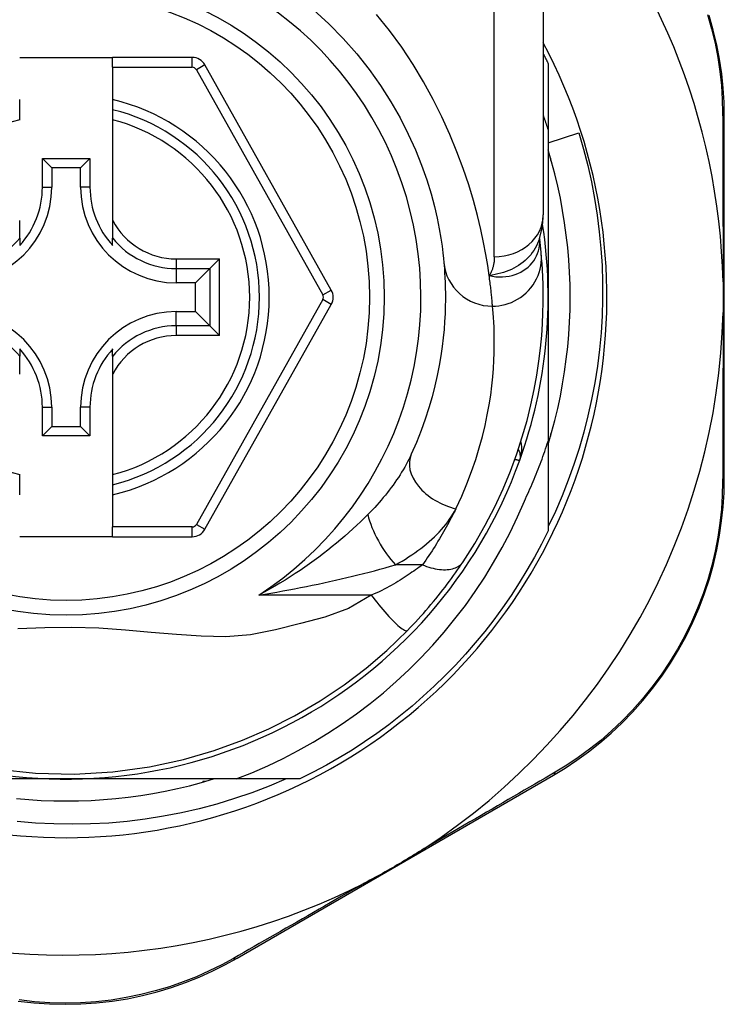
# Model space of a CAD drawing. Header units: inches. Extents: x 14 to 456, y 41 to 215.
# Tile 130 of 256: x 66.009 to 66.576, y 143.879 to 144.672. Entities that reach past the tile are written whole.
import ezdxf

# ---------------------------------------------------------------- set-up
doc = ezdxf.new("R2010")
doc.units = ezdxf.units.IN
doc.header["$MEASUREMENT"] = 0
doc.layers.add('Visible Edges(ANSI)', color=7, linetype='Continuous', lineweight=25)
doc.layers.add('Visible Tangent Edges(ANSI)', color=7, linetype='Continuous', lineweight=25)

msp = doc.modelspace()

# ---------------------------------------------------------------- linework, layer by layer
at = {"layer": 'Visible Edges(ANSI)'}
for p, q in [((66.43008, 144.7522), (66.43008, 144.51494)), ((66.00882, 144.64151), (66.08362, 144.64151)), ((66.14757, 144.64151), (66.08362, 144.64151)), ((66.08362, 144.63363), (66.08362, 144.64151)), ((66.08362, 144.63363), (66.08362, 144.60755)), ((66.25952, 144.45429), (66.15787, 144.63547)), ((66.43402, 144.63659), (66.43402, 144.58353)), ((66.00882, 144.59945), (66.00882, 144.60755)), ((66.08362, 144.60755), (66.08362, 144.59945)), ((66.00882, 144.59133), (66.00882, 144.59945)), ((66.08362, 144.59945), (66.08362, 144.59133)), ((66.08362, 144.59133), (66.08362, 144.51035)), ((66.57575, 144.30228), (66.57575, 144.59436)), ((66.43402, 144.58353), (66.43402, 144.44851)), ((66.43402, 144.57276), (66.45863, 144.5807)), ((66.02708, 144.53709), (66.02708, 144.56017)), ((66.02708, 144.56017), (66.03466, 144.55259)), ((66.02708, 144.56017), (66.06537, 144.56017)), ((66.06537, 144.56017), (66.05779, 144.55259)), ((66.06537, 144.56017), (66.06537, 144.53709)), ((66.43599, 144.56042), (66.43599, 144.55851)), ((66.03466, 144.55259), (66.03466, 144.53709)), ((66.05779, 144.55259), (66.03466, 144.55259)), ((66.05779, 144.53709), (66.05779, 144.55259)), ((66.43599, 144.55851), (66.43653, 144.55851)), ((66.00882, 144.49607), (66.00882, 144.51035)), ((66.08362, 144.51035), (66.08362, 144.49607)), ((66.00882, 144.49607), (66.00882, 144.49016)), ((66.08362, 144.49016), (66.08362, 144.49607)), ((66.42716, 144.49576), (66.42716, 144.49581)), ((66.16958, 144.47934), (66.16174, 144.4715)), ((66.16174, 144.4715), (66.15031, 144.46007)), ((66.15031, 144.46007), (66.13481, 144.46007)), ((66.15031, 144.43694), (66.15031, 144.46007)), ((66.43402, 144.44851), (66.43402, 144.33259)), ((66.15788, 144.26171), (66.25951, 144.44273)), ((66.13481, 144.43694), (66.15031, 144.43694)), ((66.16174, 144.42551), (66.15031, 144.43694)), ((66.16174, 144.42551), (66.16958, 144.41767)), ((66.00882, 144.40685), (66.00882, 144.40094)), ((66.00882, 144.38666), (66.00882, 144.40094)), ((66.08362, 144.40094), (66.08362, 144.40685)), ((66.08362, 144.40094), (66.08362, 144.38666)), ((66.08362, 144.38666), (66.08362, 144.30569)), ((66.02708, 144.33684), (66.02708, 144.35992)), ((66.03466, 144.35992), (66.03466, 144.34442)), ((66.05779, 144.34442), (66.05779, 144.35992)), ((66.06537, 144.35992), (66.06537, 144.33684)), ((66.02708, 144.33684), (66.03466, 144.34442)), ((66.03466, 144.34442), (66.05779, 144.34442)), ((66.06537, 144.33684), (66.05779, 144.34442)), ((66.43653, 144.33851), (66.43599, 144.33851)), ((66.43599, 144.33851), (66.43599, 144.3366)), ((66.06537, 144.33684), (66.02708, 144.33684)), ((66.43402, 144.33259), (66.43402, 144.26042)), ((66.00882, 144.29756), (66.00882, 144.30569)), ((66.08362, 144.30569), (66.08362, 144.29756)), ((66.00882, 144.28946), (66.00882, 144.29756)), ((66.08362, 144.29756), (66.08362, 144.28946)), ((66.08362, 144.28946), (66.08362, 144.26355)), ((66.08362, 144.25568), (66.08362, 144.26355)), ((66.08362, 144.25568), (66.00882, 144.25568)), ((66.08362, 144.25568), (66.14758, 144.25568)), ((66.04622, 144.06071), (65.89031, 144.06071)), ((66.18293, 144.06071), (66.04622, 144.06071)), ((66.23431, 144.06071), (66.18293, 144.06071)), ((66.18368, 143.91638), (66.43825, 144.06378)), ((66.15813, 144.05874), (66.15622, 144.05874)), ((66.15622, 144.05874), (66.15622, 144.0582))]:
    msp.add_line(p, q, dxfattribs=at)
at = {"layer": 'Visible Edges(ANSI)', "flags": 128}
for points in [[(66.24532, 144.67971), (66.2576, 144.66852), (66.26919, 144.65677), (66.28003, 144.64454), (66.29006, 144.63191), (66.29923, 144.61898), (66.30752, 144.60588), (66.31494, 144.59276), (66.32152, 144.57975), (66.32728, 144.56701), (66.33222, 144.55468), (66.33637, 144.54289), (66.33976, 144.53181), (66.34251, 144.52154), (66.34471, 144.51215), (66.34642, 144.50367), (66.34771, 144.49615), (66.34865, 144.48963), (66.34931, 144.48416), (66.34975, 144.47978), (66.35005, 144.47653)], [(66.57575, 144.59436), (66.57552, 144.60549), (66.57483, 144.61685), (66.57364, 144.62839), (66.57194, 144.64005), (66.5697, 144.65177), (66.56692, 144.66354), (66.56359, 144.6753)], [(66.43008, 144.6445), (66.43025, 144.64417), (66.43042, 144.64385), (66.43058, 144.64352), (66.43075, 144.64319), (66.43091, 144.64286), (66.43108, 144.64253), (66.43125, 144.6422), (66.43141, 144.64187), (66.43158, 144.64154), (66.43174, 144.64122), (66.43191, 144.64089), (66.43207, 144.64056), (66.43223, 144.64023), (66.4324, 144.6399), (66.43256, 144.63957), (66.43272, 144.63924), (66.43289, 144.63891), (66.43305, 144.63858), (66.43321, 144.63825), (66.43337, 144.63792), (66.43353, 144.63758), (66.4337, 144.63725), (66.43386, 144.63692), (66.43402, 144.63659)], [(66.43402, 144.58353), (66.43386, 144.58402), (66.4337, 144.5845), (66.43355, 144.58499), (66.43339, 144.58547), (66.43323, 144.58596), (66.43307, 144.58644), (66.43291, 144.58693), (66.43274, 144.58741), (66.43258, 144.58789), (66.43242, 144.58838), (66.43226, 144.58886), (66.43209, 144.58935), (66.43193, 144.58983), (66.43176, 144.59031), (66.4316, 144.5908), (66.43143, 144.59128), (66.43127, 144.59176), (66.4311, 144.59224), (66.43093, 144.59273), (66.43076, 144.59321), (66.43059, 144.59369), (66.43042, 144.59417), (66.43025, 144.59465), (66.43008, 144.59513)], [(66.45863, 144.5807), (66.46243, 144.56764), (66.46582, 144.55449), (66.46879, 144.54126), (66.47135, 144.52794), (66.47348, 144.51457), (66.47519, 144.50113), (66.47649, 144.48765), (66.47735, 144.47413), (66.4778, 144.46059), (66.47782, 144.44703), (66.47741, 144.43346), (66.47658, 144.4199), (66.47531, 144.40636), (66.47362, 144.39288), (66.47151, 144.37948), (66.46899, 144.36616), (66.46604, 144.35293), (66.46269, 144.33981), (66.45892, 144.32681), (66.45474, 144.31392), (66.45016, 144.30117), (66.44518, 144.28857), (66.4398, 144.27612), (66.43402, 144.26383)], [(66.43402, 144.32995), (66.43683, 144.33958), (66.4394, 144.34927), (66.44174, 144.35902), (66.44383, 144.36882), (66.44568, 144.37868), (66.44728, 144.38857), (66.44864, 144.39851), (66.44975, 144.40847), (66.45062, 144.41846), (66.45124, 144.42846), (66.45161, 144.43848), (66.45173, 144.44851), (66.45161, 144.45853), (66.45124, 144.46855), (66.45062, 144.47856), (66.44975, 144.48855), (66.44864, 144.49851), (66.44728, 144.50844), (66.44568, 144.51834), (66.44383, 144.52819), (66.44174, 144.538), (66.4394, 144.54775), (66.43683, 144.55744), (66.43402, 144.56706)], [(66.42706, 144.49551), (66.42938, 144.5054), (66.43008, 144.51494)], [(66.42846, 144.48376), (66.42843, 144.4841), (66.42839, 144.48446), (66.42836, 144.48483), (66.42832, 144.48521), (66.42828, 144.48561), (66.42824, 144.48602), (66.4282, 144.48644), (66.42816, 144.48688), (66.42811, 144.48733), (66.42807, 144.4878), (66.42802, 144.48828), (66.42796, 144.48877), (66.42791, 144.48928), (66.42785, 144.4898), (66.4278, 144.49033), (66.42773, 144.49088), (66.42767, 144.49145), (66.42761, 144.49202), (66.42754, 144.49261), (66.42747, 144.49321), (66.4274, 144.49383), (66.42732, 144.49446), (66.42724, 144.49511), (66.42716, 144.49576)], [(66.36561, 144.23557), (66.37498, 144.25035), (66.38344, 144.26512), (66.39102, 144.27981), (66.39775, 144.29432), (66.40367, 144.30857), (66.40881, 144.3225), (66.41324, 144.33605), (66.41701, 144.3492), (66.42018, 144.3619), (66.4228, 144.37411), (66.42493, 144.38581), (66.4266, 144.39697), (66.42789, 144.40756), (66.42883, 144.41759), (66.42948, 144.42702), (66.42987, 144.43585), (66.43006, 144.44407), (66.43007, 144.45166), (66.42995, 144.45862), (66.42973, 144.46495), (66.42944, 144.47063), (66.42912, 144.47566), (66.42878, 144.48004), (66.42846, 144.48376)], [(66.35005, 144.47653), (66.35027, 144.47407), (66.35049, 144.47123), (66.35072, 144.46801), (66.35093, 144.46441), (66.35111, 144.46044), (66.35125, 144.4561), (66.35133, 144.45139), (66.35133, 144.44632), (66.35125, 144.44091), (66.35106, 144.43515), (66.35073, 144.42905), (66.35025, 144.42261), (66.3496, 144.41584), (66.34874, 144.40874), (66.34767, 144.40131), (66.34635, 144.39355), (66.34476, 144.38547), (66.34286, 144.37709), (66.34065, 144.36845), (66.33808, 144.35956), (66.33515, 144.35044), (66.33182, 144.34114), (66.32808, 144.33166), (66.3239, 144.32204)], [(66.57475, 144.46083), (66.57478, 144.4598), (66.5748, 144.45877), (66.57482, 144.45774), (66.57483, 144.45671), (66.57485, 144.45568), (66.57486, 144.45465), (66.57487, 144.45362), (66.57488, 144.4526), (66.57488, 144.45157), (66.57489, 144.45055), (66.57489, 144.44952), (66.57489, 144.4485), (66.57489, 144.44747), (66.57489, 144.44645), (66.57488, 144.44543), (66.57488, 144.4444), (66.57487, 144.44337), (66.57486, 144.44235), (66.57485, 144.44132), (66.57483, 144.4403), (66.57482, 144.43927), (66.5748, 144.43824), (66.57478, 144.43721), (66.57475, 144.43619)], [(66.41488, 144.28437), (66.4158, 144.28633), (66.41671, 144.28829), (66.41761, 144.29026), (66.4185, 144.29224), (66.41938, 144.29421), (66.42024, 144.2962), (66.4211, 144.29818), (66.42195, 144.30017), (66.42278, 144.30217), (66.42361, 144.30417), (66.42442, 144.30617), (66.42523, 144.30818), (66.42602, 144.31019), (66.4268, 144.31221), (66.42757, 144.31423), (66.42833, 144.31625), (66.42908, 144.31828), (66.42982, 144.32031), (66.43055, 144.32235), (66.43126, 144.32439), (66.43197, 144.32643), (66.43266, 144.32848), (66.43335, 144.33053), (66.43402, 144.33259)], [(66.43825, 144.06378), (66.44773, 144.06952), (66.45717, 144.07579), (66.46652, 144.08256), (66.47572, 144.08985), (66.48473, 144.09762), (66.49349, 144.10588), (66.50198, 144.11461), (66.51015, 144.1238), (66.51797, 144.13345), (66.52538, 144.14352), (66.53237, 144.15396), (66.5389, 144.16472), (66.54495, 144.17576), (66.55048, 144.18704), (66.55546, 144.1985), (66.55987, 144.2101), (66.56371, 144.22177), (66.567, 144.23348), (66.56973, 144.24519), (66.57194, 144.25685), (66.57363, 144.26843), (66.57482, 144.27989), (66.57552, 144.29118), (66.57575, 144.30228)], [(66.18293, 144.06071), (66.19572, 144.0658), (66.20834, 144.07132), (66.22077, 144.07725), (66.23301, 144.08361), (66.24503, 144.09038), (66.25684, 144.09757), (66.2684, 144.10515), (66.27969, 144.11311), (66.2907, 144.12144), (66.30141, 144.13014), (66.31182, 144.13919), (66.32192, 144.14859), (66.3317, 144.15833), (66.34115, 144.1684), (66.35026, 144.17879), (66.35901, 144.1895), (66.36739, 144.20048), (66.37538, 144.21174), (66.38298, 144.22325), (66.39018, 144.23502), (66.39698, 144.24702), (66.40336, 144.25925), (66.40933, 144.27171), (66.41488, 144.28437)], [(66.43402, 144.26042), (66.42864, 144.24971), (66.42296, 144.23915), (66.41699, 144.22875), (66.41073, 144.21852), (66.4042, 144.20847), (66.39738, 144.19861), (66.3903, 144.18894), (66.38294, 144.17947), (66.37533, 144.17021), (66.36746, 144.16116), (66.35934, 144.15234), (66.35099, 144.14374), (66.34239, 144.13539), (66.33357, 144.12727), (66.32452, 144.1194), (66.31526, 144.11179), (66.30579, 144.10443), (66.29612, 144.09735), (66.28626, 144.09053), (66.27621, 144.084), (66.26598, 144.07774), (66.25558, 144.07177), (66.24502, 144.06609), (66.23431, 144.06071)], [(66.32086, 144.18033), (66.32301, 144.18255), (66.32515, 144.18479), (66.32728, 144.18707), (66.3294, 144.18936), (66.33151, 144.19168), (66.33359, 144.19402), (66.33566, 144.19637), (66.3377, 144.19873), (66.3397, 144.20109), (66.34168, 144.20345), (66.34362, 144.20581), (66.34553, 144.20817), (66.3474, 144.21052), (66.34924, 144.21286), (66.35104, 144.2152), (66.35281, 144.21753), (66.35454, 144.21985), (66.35624, 144.22215), (66.3579, 144.22444), (66.35952, 144.22672), (66.3611, 144.22897), (66.36265, 144.2312), (66.36415, 144.2334), (66.36561, 144.23557)], [(65.99087, 144.06866), (66.02145, 144.06545), (66.0526, 144.0647), (66.08368, 144.06649), (66.11338, 144.07057), (66.14059, 144.07642), (66.16539, 144.08361), (66.18812, 144.09183), (66.2094, 144.10106), (66.22998, 144.11149), (66.25055, 144.12355), (66.26999, 144.13661), (66.28754, 144.14994), (66.30416, 144.16422), (66.32086, 144.18033)], [(66.00618, 144.04498), (66.01617, 144.04411), (66.02618, 144.04349), (66.0362, 144.04312), (66.04622, 144.043), (66.05625, 144.04312), (66.06627, 144.04349), (66.07627, 144.04411), (66.08626, 144.04498), (66.09622, 144.04609), (66.10616, 144.04745), (66.11605, 144.04905), (66.12591, 144.0509), (66.13571, 144.05299), (66.14546, 144.05533), (66.15515, 144.0579), (66.16478, 144.06071)], [(66.22314, 144.06071), (66.20954, 144.05497), (66.19573, 144.04969), (66.18173, 144.04489), (66.16757, 144.04058), (66.15329, 144.03677), (66.1389, 144.03346), (66.12442, 144.03066), (66.10986, 144.02836), (66.09522, 144.02657), (66.08054, 144.02528), (66.06581, 144.02451), (66.05105, 144.02425), (66.03628, 144.0245), (66.02151, 144.02527), (66.00676, 144.02655)], [(66.33433, 144.00477), (66.3324, 144.00352), (66.33045, 144.00228), (66.32849, 144.00106), (66.32654, 143.99984), (66.32455, 143.99863), (66.32255, 143.99742), (66.32055, 143.99621), (66.31855, 143.99501), (66.31656, 143.99384), (66.3146, 143.99268), (66.31263, 143.99154), (66.31067, 143.99039), (66.3087, 143.98926), (66.30673, 143.98813), (66.30475, 143.987), (66.30276, 143.98587), (66.30077, 143.98476), (66.29877, 143.98364), (66.29672, 143.98251), (66.29465, 143.98138), (66.29257, 143.98025), (66.29048, 143.97914), (66.2884, 143.97805), (66.28633, 143.97698)], [(66.00771, 143.88192), (66.0202, 143.8805), (66.0328, 143.87964), (66.04545, 143.87935), (66.0581, 143.87962), (66.0707, 143.88046), (66.08319, 143.88187), (66.09551, 143.88385), (66.10761, 143.88638), (66.11946, 143.88941), (66.13102, 143.89291), (66.14228, 143.89686), (66.1532, 143.90121), (66.16376, 143.90594), (66.17393, 143.91101), (66.18368, 143.91638)]]:
    msp.add_lwpolyline(points, dxfattribs=at)
at = {"layer": 'Visible Edges(ANSI)'}
msp.add_circle((66.04622, 144.44851), 0.25591, dxfattribs=at)
for centre, radius, start, end in [((66.04537, 144.44851), 0.52953, 1.33308, 43.40464), ((66.04622, 144.44851), 0.43504, 151.92751, 28.07249), ((66.14757, 144.6297), 0.01181, 29.29123, 90), ((66.04622, 144.44851), 0.15551, 283.91643, 76.08357), ((65.95764, 144.53709), 0.07702, 270, 0), ((65.95764, 144.53709), 0.06944, 317.48259, 0), ((66.13481, 144.53709), 0.07702, 180, 270), ((66.13481, 144.53709), 0.06944, 180, 222.51741), ((66.04622, 144.44851), 0.3878, 171.33391, 340.21195), ((66.04622, 144.44851), 0.3878, 340.21195, 8.66609), ((66.24921, 144.44851), 0.01181, 330.68681, 29.29123), ((65.95764, 144.35992), 0.07702, 0, 90), ((66.13481, 144.35992), 0.07702, 90, 180), ((66.04537, 144.44851), 0.52953, 303.07249, 358.66692), ((65.95764, 144.35992), 0.06944, 0, 42.51741), ((66.13481, 144.35992), 0.06944, 137.48259, 180), ((66.40186, 144.32055), 0.00984, 340.21195, 33.93658), ((66.14758, 144.26749), 0.01181, 270, 330.68681), ((66.04537, 144.44851), 0.52953, 251.08535, 297.06854)]:
    msp.add_arc(centre, radius, start, end, dxfattribs=at)
at = {"layer": 'Visible Tangent Edges(ANSI)'}
for p, q in [((66.39071, 144.48104), (66.39071, 144.7522)), ((66.14757, 144.63363), (66.14757, 144.64151)), ((66.08362, 144.63363), (66.14757, 144.63363)), ((66.15787, 144.63547), (66.15101, 144.63162)), ((66.15101, 144.63162), (66.25265, 144.45044)), ((66.02708, 144.53709), (66.03466, 144.53709)), ((66.06537, 144.53709), (66.05779, 144.53709)), ((66.13481, 144.47934), (66.16958, 144.47934)), ((66.13481, 144.47934), (66.13481, 144.4715)), ((66.16958, 144.41767), (66.16958, 144.47934)), ((66.13481, 144.4715), (66.16174, 144.4715)), ((66.13481, 144.4715), (66.13481, 144.46007)), ((66.16174, 144.4715), (66.16174, 144.42551)), ((66.25265, 144.45044), (66.25952, 144.45429)), ((66.25265, 144.44658), (66.15101, 144.26556)), ((66.25951, 144.44273), (66.25265, 144.44658)), ((66.13481, 144.42551), (66.13481, 144.43694)), ((66.13481, 144.42551), (66.13481, 144.41767)), ((66.16174, 144.42551), (66.13481, 144.42551)), ((66.16958, 144.41767), (66.13481, 144.41767)), ((66.02708, 144.35992), (66.03466, 144.35992)), ((66.06537, 144.35992), (66.05779, 144.35992)), ((66.14758, 144.26355), (66.08362, 144.26355)), ((66.14758, 144.25568), (66.14758, 144.26355)), ((66.15101, 144.26556), (66.15788, 144.26171)), ((66.33285, 144.23311), (66.31118, 144.23311)), ((66.2917, 144.2088), (66.20118, 144.2088))]:
    msp.add_line(p, q, dxfattribs=at)
at = {"layer": 'Visible Tangent Edges(ANSI)', "flags": 128}
for points in [[(66.38657, 144.46598), (66.38541, 144.47395), (66.38394, 144.48281), (66.38212, 144.49253), (66.37989, 144.50305), (66.37719, 144.51433), (66.37397, 144.52632), (66.37015, 144.53895), (66.3657, 144.55209), (66.36062, 144.56565), (66.3549, 144.57952), (66.34852, 144.59358), (66.34147, 144.60774), (66.33374, 144.62187), (66.32532, 144.63588), (66.31621, 144.64965), (66.30643, 144.66311), (66.29604, 144.67618)], [(66.56228, 144.67599), (66.56556, 144.66448), (66.56831, 144.65297), (66.57053, 144.64149), (66.57223, 144.63009), (66.57343, 144.6188), (66.57416, 144.60768), (66.57442, 144.59679)], [(66.57442, 144.59679), (66.57444, 144.59156), (66.57447, 144.58628), (66.57449, 144.58096), (66.57451, 144.5756), (66.57453, 144.5702), (66.57455, 144.56475), (66.57456, 144.55927), (66.57458, 144.55375), (66.5746, 144.54818), (66.57462, 144.54258), (66.57463, 144.53695), (66.57465, 144.53127), (66.57466, 144.52556), (66.57468, 144.51982), (66.57469, 144.51404), (66.5747, 144.50824), (66.57471, 144.50239), (66.57472, 144.49652), (66.57473, 144.49062), (66.57473, 144.48469), (66.57474, 144.47875), (66.57475, 144.47278), (66.57475, 144.46681), (66.57475, 144.46083)], [(66.42706, 144.49552), (66.42637, 144.49357), (66.42556, 144.49165), (66.42465, 144.48977), (66.42363, 144.48793), (66.42251, 144.48614), (66.42129, 144.48441), (66.41997, 144.48274), (66.41856, 144.48114), (66.41706, 144.47959), (66.41548, 144.47812), (66.41381, 144.47672), (66.41207, 144.4754), (66.41025, 144.47415), (66.40836, 144.47299), (66.40641, 144.47192), (66.40441, 144.47094), (66.40235, 144.47004), (66.40024, 144.46922), (66.39808, 144.46849), (66.39587, 144.46783), (66.39361, 144.46726), (66.3913, 144.46676), (66.38896, 144.46633), (66.38657, 144.46598)], [(66.38657, 144.46598), (66.38931, 144.4654), (66.39203, 144.46503), (66.39473, 144.46486), (66.39739, 144.46489), (66.4, 144.4651), (66.40255, 144.46549), (66.40503, 144.46606), (66.40743, 144.4668), (66.40974, 144.4677), (66.41194, 144.46876), (66.41403, 144.46996), (66.41599, 144.4713), (66.41782, 144.47277), (66.4195, 144.47436), (66.42104, 144.47606), (66.42243, 144.47786), (66.42365, 144.47975), (66.4247, 144.48171), (66.42557, 144.48374), (66.42627, 144.48582), (66.42679, 144.48795), (66.42713, 144.49012), (66.42729, 144.4923), (66.42726, 144.49448)], [(66.42726, 144.49448), (66.42725, 144.49456), (66.42725, 144.49463), (66.42725, 144.4947), (66.42724, 144.49477), (66.42724, 144.49484), (66.42723, 144.4949), (66.42723, 144.49496), (66.42723, 144.49502), (66.42722, 144.49508), (66.42722, 144.49514), (66.42721, 144.4952), (66.42721, 144.49525), (66.42721, 144.4953), (66.4272, 144.49535), (66.4272, 144.4954), (66.42719, 144.49545), (66.42719, 144.49549), (66.42719, 144.49554), (66.42718, 144.49558), (66.42718, 144.49562), (66.42717, 144.49566), (66.42717, 144.49569), (66.42717, 144.49573), (66.42716, 144.49576)], [(66.39071, 144.48104), (66.3907, 144.48035), (66.39068, 144.47967), (66.39065, 144.47898), (66.3906, 144.4783), (66.39054, 144.47763), (66.39046, 144.47696), (66.39037, 144.4763), (66.39027, 144.47564), (66.39015, 144.47499), (66.39002, 144.47434), (66.38987, 144.4737), (66.3897, 144.47307), (66.38953, 144.47244), (66.38933, 144.47181), (66.38912, 144.4712), (66.3889, 144.47059), (66.38866, 144.46999), (66.38841, 144.46939), (66.38814, 144.46881), (66.38786, 144.46822), (66.38756, 144.46765), (66.38724, 144.46709), (66.38692, 144.46653), (66.38657, 144.46598)], [(66.38926, 144.44128), (66.39171, 144.44136), (66.39422, 144.4416), (66.39676, 144.44201), (66.39933, 144.4426), (66.4019, 144.44337), (66.40446, 144.44434), (66.40699, 144.44549), (66.40946, 144.44684), (66.41184, 144.44837), (66.41413, 144.45008), (66.4163, 144.45197), (66.41833, 144.45401), (66.4202, 144.45619), (66.42189, 144.4585), (66.42341, 144.4609), (66.42474, 144.46339), (66.42586, 144.46594), (66.42679, 144.46853), (66.42753, 144.47114), (66.42807, 144.47374), (66.42842, 144.47632), (66.4286, 144.47886), (66.4286, 144.48134), (66.42846, 144.48376)], [(66.38926, 144.44128), (66.38921, 144.44187), (66.38916, 144.44249), (66.3891, 144.44316), (66.38904, 144.44386), (66.38898, 144.4446), (66.38891, 144.44539), (66.38884, 144.44621), (66.38876, 144.44707), (66.38867, 144.44796), (66.38858, 144.4489), (66.38849, 144.44988), (66.38838, 144.45089), (66.38827, 144.45194), (66.38816, 144.45303), (66.38804, 144.45416), (66.38791, 144.45532), (66.38777, 144.45653), (66.38762, 144.45777), (66.38747, 144.45904), (66.38731, 144.46036), (66.38714, 144.46171), (66.38696, 144.46309), (66.38677, 144.46452), (66.38657, 144.46598)], [(66.35973, 144.27826), (66.36445, 144.28841), (66.36868, 144.29841), (66.37243, 144.30823), (66.37574, 144.31785), (66.37864, 144.32723), (66.38114, 144.33635), (66.38328, 144.34519), (66.38508, 144.35372), (66.38656, 144.3619), (66.38778, 144.36975), (66.38874, 144.37724), (66.38948, 144.38439), (66.39002, 144.39118), (66.39039, 144.39761), (66.39061, 144.40369), (66.3907, 144.40941), (66.3907, 144.41476), (66.39061, 144.41972), (66.39045, 144.4243), (66.39024, 144.4285), (66.39001, 144.43229), (66.38975, 144.43569), (66.3895, 144.43869), (66.38926, 144.44128)], [(66.57475, 144.43619), (66.57475, 144.4302), (66.57475, 144.42421), (66.57474, 144.41824), (66.57473, 144.41228), (66.57473, 144.40635), (66.57472, 144.40044), (66.57471, 144.39456), (66.5747, 144.38871), (66.57469, 144.38289), (66.57468, 144.37709), (66.57466, 144.37133), (66.57465, 144.3656), (66.57463, 144.35991), (66.57462, 144.35425), (66.5746, 144.34862), (66.57458, 144.34303), (66.57456, 144.33748), (66.57455, 144.33197), (66.57453, 144.3265), (66.57451, 144.32108), (66.57448, 144.3157), (66.57446, 144.31036), (66.57444, 144.30508), (66.57442, 144.29984)], [(66.41112, 144.31722), (66.41133, 144.31783), (66.41153, 144.31844), (66.41171, 144.31906), (66.41189, 144.31969), (66.41204, 144.32032), (66.41219, 144.32095), (66.41232, 144.32158), (66.41243, 144.32222), (66.41253, 144.32285), (66.41262, 144.32349), (66.41269, 144.32413), (66.41274, 144.32477), (66.41278, 144.32541), (66.4128, 144.32604), (66.41281, 144.32668), (66.4128, 144.32732), (66.41277, 144.32795), (66.41273, 144.32858), (66.41266, 144.32921), (66.41258, 144.32984), (66.41248, 144.33046), (66.41236, 144.33108), (66.41222, 144.33169), (66.41206, 144.33229)], [(66.3239, 144.32204), (66.32294, 144.31999), (66.32193, 144.31793), (66.32087, 144.31587), (66.31975, 144.3138), (66.31859, 144.31172), (66.31738, 144.30965), (66.31613, 144.30757), (66.31484, 144.3055), (66.3135, 144.30344), (66.31212, 144.30138), (66.31071, 144.29933), (66.30925, 144.29729), (66.30775, 144.29525), (66.30622, 144.29322), (66.30465, 144.2912), (66.30304, 144.28919), (66.30139, 144.28719), (66.2997, 144.28519), (66.29798, 144.28321), (66.29623, 144.28124), (66.29444, 144.27928), (66.29262, 144.27733), (66.29076, 144.27541), (66.28888, 144.2735)], [(66.40723, 144.31805), (66.40753, 144.31798), (66.40782, 144.31792), (66.4081, 144.31786), (66.40837, 144.3178), (66.40863, 144.31775), (66.40887, 144.3177), (66.40911, 144.31765), (66.40933, 144.3176), (66.40954, 144.31756), (66.40974, 144.31751), (66.40993, 144.31747), (66.4101, 144.31744), (66.41026, 144.3174), (66.41041, 144.31737), (66.41054, 144.31734), (66.41066, 144.31732), (66.41077, 144.3173), (66.41086, 144.31728), (66.41094, 144.31726), (66.411, 144.31725), (66.41105, 144.31724), (66.41109, 144.31723), (66.41111, 144.31722), (66.41112, 144.31722)], [(66.57442, 144.29984), (66.57415, 144.28899), (66.57342, 144.27794), (66.57222, 144.26673), (66.57053, 144.25539), (66.56834, 144.24398), (66.56563, 144.23253), (66.56239, 144.22107), (66.55862, 144.20964), (66.55428, 144.19829), (66.54939, 144.18707), (66.54397, 144.17604), (66.53805, 144.16523), (66.53165, 144.15468), (66.52482, 144.14446), (66.51756, 144.13459), (66.50993, 144.12514), (66.50194, 144.11612), (66.49364, 144.10755), (66.48508, 144.09945), (66.47629, 144.09181), (66.46731, 144.08465), (66.45818, 144.07799), (66.44896, 144.07183), (66.4397, 144.06616)], [(66.31118, 144.23311), (66.3139, 144.23462), (66.31657, 144.23617), (66.3192, 144.23777), (66.32178, 144.2394), (66.32431, 144.24107), (66.32678, 144.24277), (66.3292, 144.2445), (66.33156, 144.24627), (66.33386, 144.24807), (66.3361, 144.2499), (66.33828, 144.25176), (66.34039, 144.25364), (66.34244, 144.25556), (66.34442, 144.2575), (66.34632, 144.25948), (66.34816, 144.26148), (66.34991, 144.2635), (66.35159, 144.26556), (66.35318, 144.26763), (66.35469, 144.26973), (66.3561, 144.27184), (66.35741, 144.27397), (66.35862, 144.27611), (66.35973, 144.27826)], [(66.35973, 144.27826), (66.35882, 144.27641), (66.35789, 144.27455), (66.35694, 144.27269), (66.35598, 144.27082), (66.355, 144.26895), (66.354, 144.26708), (66.35298, 144.2652), (66.35195, 144.26333), (66.35089, 144.26144), (66.34982, 144.25956), (66.34873, 144.25767), (66.34762, 144.25579), (66.34649, 144.2539), (66.34535, 144.25201), (66.34418, 144.25012), (66.343, 144.24823), (66.3418, 144.24634), (66.34058, 144.24445), (66.33934, 144.24256), (66.33808, 144.24067), (66.3368, 144.23878), (66.33551, 144.23689), (66.33419, 144.235), (66.33285, 144.23311)], [(66.28888, 144.2735), (66.286, 144.27065), (66.28304, 144.26779), (66.28001, 144.26492), (66.27689, 144.26204), (66.2737, 144.25917), (66.27044, 144.25629), (66.26712, 144.25343), (66.26372, 144.25058), (66.26027, 144.24775), (66.25675, 144.24494), (66.25317, 144.24215), (66.24953, 144.23939), (66.24583, 144.23665), (66.24207, 144.23394), (66.23825, 144.23125), (66.23436, 144.2286), (66.23042, 144.22599), (66.22641, 144.2234), (66.22234, 144.22086), (66.21822, 144.21836), (66.21404, 144.2159), (66.20981, 144.21348), (66.20552, 144.21112), (66.20118, 144.2088)], [(66.33285, 144.23311), (66.33453, 144.23244), (66.33622, 144.23183), (66.33793, 144.23127), (66.33965, 144.23077), (66.34137, 144.23033), (66.34309, 144.22995), (66.34479, 144.22965), (66.34647, 144.22942), (66.34812, 144.22926), (66.34974, 144.22918), (66.35131, 144.22917), (66.35284, 144.22925), (66.35431, 144.2294), (66.35572, 144.22963), (66.35707, 144.22993), (66.35834, 144.23031), (66.35954, 144.23076), (66.36066, 144.23127), (66.36169, 144.23185), (66.36264, 144.2325), (66.36351, 144.23319), (66.3643, 144.23394), (66.36499, 144.23473), (66.36561, 144.23557)], [(66.20118, 144.2088), (66.20603, 144.20958), (66.21086, 144.21039), (66.21568, 144.21122), (66.22048, 144.21207), (66.22527, 144.21294), (66.23004, 144.21384), (66.23479, 144.21475), (66.23952, 144.21569), (66.24423, 144.21664), (66.24892, 144.21762), (66.25358, 144.21861), (66.25822, 144.21963), (66.26283, 144.22066), (66.26742, 144.22171), (66.27198, 144.22278), (66.27651, 144.22387), (66.28101, 144.22498), (66.28548, 144.2261), (66.2899, 144.22724), (66.29428, 144.22839), (66.2986, 144.22956), (66.30286, 144.23073), (66.30706, 144.23192), (66.31118, 144.23311)], [(66.33285, 144.23311), (66.33154, 144.23213), (66.33019, 144.23114), (66.32881, 144.23014), (66.32739, 144.22913), (66.32593, 144.22811), (66.32444, 144.22708), (66.32292, 144.22605), (66.32136, 144.22501), (66.31978, 144.22397), (66.31816, 144.22292), (66.31651, 144.22186), (66.31483, 144.22081), (66.31312, 144.21975), (66.31138, 144.21869), (66.3096, 144.21763), (66.3078, 144.21657), (66.30598, 144.21552), (66.30412, 144.21446), (66.3022, 144.21343), (66.30022, 144.21242), (66.29817, 144.21146), (66.29607, 144.21053), (66.29391, 144.20964), (66.2917, 144.2088)], [(66.2917, 144.2088), (66.27347, 144.19804), (66.25441, 144.19097), (66.23473, 144.18576), (66.21463, 144.18068), (66.19447, 144.17663), (66.17457, 144.17521), (66.15482, 144.17555), (66.13491, 144.17693), (66.11465, 144.17875), (66.09384, 144.18056), (66.07236, 144.182), (66.05064, 144.18273), (66.02902, 144.18248), (66.00733, 144.1816)], [(66.2917, 144.2088), (66.29317, 144.20686), (66.29468, 144.2049), (66.29624, 144.20292), (66.29782, 144.20095), (66.29944, 144.19898), (66.30106, 144.19705), (66.30269, 144.19515), (66.30431, 144.19331), (66.30591, 144.19155), (66.30748, 144.18988), (66.309, 144.1883), (66.31046, 144.18685), (66.31185, 144.18551), (66.31317, 144.18432), (66.3144, 144.18326), (66.31553, 144.18236), (66.31657, 144.1816), (66.3175, 144.181), (66.31832, 144.18054), (66.31904, 144.18023), (66.31965, 144.18006), (66.32015, 144.18003), (66.32056, 144.18012), (66.32086, 144.18033)], [(66.4397, 144.06616), (66.43563, 144.06378), (66.43153, 144.06138), (66.42739, 144.05897), (66.42323, 144.05653), (66.41903, 144.05408), (66.4148, 144.05161), (66.41055, 144.04913), (66.40626, 144.04663), (66.40195, 144.04411), (66.39761, 144.04158), (66.39324, 144.03904), (66.38885, 144.03647), (66.38443, 144.0339), (66.37999, 144.03131), (66.37552, 144.02871), (66.37103, 144.0261), (66.36652, 144.02347), (66.36198, 144.02083), (66.35742, 144.01818), (66.35284, 144.01552), (66.34824, 144.01285), (66.34362, 144.01016), (66.33898, 144.00747), (66.33433, 144.00477)], [(66.28633, 143.97698), (66.2817, 143.9743), (66.27707, 143.97163), (66.27246, 143.96897), (66.26786, 143.96632), (66.26328, 143.96368), (66.25873, 143.96105), (66.25419, 143.95844), (66.24968, 143.95584), (66.24519, 143.95325), (66.24072, 143.95068), (66.23627, 143.94812), (66.23185, 143.94557), (66.22745, 143.94304), (66.22308, 143.94053), (66.21873, 143.93803), (66.2144, 143.93554), (66.21011, 143.93307), (66.20584, 143.93062), (66.2016, 143.92819), (66.1974, 143.92578), (66.19322, 143.92338), (66.18908, 143.921), (66.18497, 143.91865), (66.18089, 143.91631)], [(66.18089, 143.91631), (66.17133, 143.91109), (66.16136, 143.90617), (66.15101, 143.90157), (66.1403, 143.89735), (66.12927, 143.89351), (66.11794, 143.89011), (66.10633, 143.88717), (66.09448, 143.88472), (66.08242, 143.88279), (66.07018, 143.88142), (66.05785, 143.88061), (66.04546, 143.88034), (66.03307, 143.88063), (66.02073, 143.88146), (66.0085, 143.88284)]]:
    msp.add_lwpolyline(points, dxfattribs=at)
at = {"layer": 'Visible Tangent Edges(ANSI)'}
msp.add_circle((66.04622, 144.44851), 0.24409, dxfattribs=at)
for centre, radius, start, end in [((66.04622, 144.44851), 0.28543, 302.8812, 237.1188), ((66.14757, 144.6297), 0.00394, 29.29123, 90), ((66.04622, 144.44851), 0.16339, 283.23324, 76.76676), ((66.04622, 144.44851), 0.14764, 104.67485, 255.32515), ((66.04622, 144.44851), 0.14764, 284.67485, 75.32515), ((66.13481, 144.53709), 0.05775, 207.58522, 270), ((65.95764, 144.53709), 0.06559, 270, 321.29033), ((66.13481, 144.53709), 0.06559, 218.70967, 270), ((66.24921, 144.44851), 0.00394, 330.68681, 29.29123), ((65.95764, 144.35992), 0.06559, 38.70967, 90), ((66.13481, 144.35992), 0.06559, 90, 141.29033), ((66.13481, 144.35992), 0.05775, 90, 152.41478), ((66.14758, 144.26749), 0.00394, 270, 330.68681)]:
    msp.add_arc(centre, radius, start, end, dxfattribs=at)
for centre, major_axis, ratio, start_param, end_param in [((66.56575, 144.59436), (0.01, 0), 0.487954, 0, 0.52137), ((66.39071, 144.51494), (0.03937, 0), 0.860915, 4.712389, 6.283185), ((66.62357, 144.50853), (-0.19646, -0.01245), 0.394768, 0.00408, 0.020515), ((66.38926, 144.48015), (-0.0392, -0.00362), 0.987056, 0, 1.480007), ((66.35973, 144.30572), (-0.03583, 0.01632), 0.663135, 0, 1.864107), ((66.56575, 144.30228), (0.01, 0), 0.488859, 5.761481, 6.283185), ((66.31118, 144.25741), (0.01985, -0.034), 0.367954, 4.019795, 5.274641), ((66.43324, 144.07243), (0.00501, -0.00865), 0.491578, 0, 0.522713), ((66.17867, 143.92504), (0.00501, -0.00865), 0.490887, 5.760729, 6.283185)]:
    msp.add_ellipse(centre, major_axis=major_axis, ratio=ratio, start_param=start_param, end_param=end_param, dxfattribs=at)

doc.saveas('drawing.dxf')
